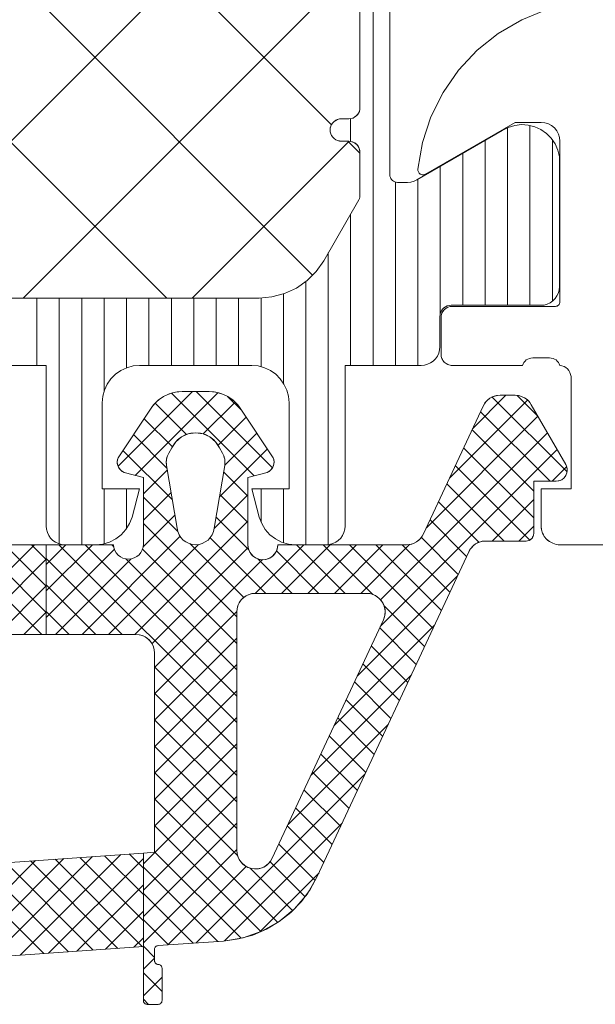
# Model space of a CAD drawing. Header units: metres. Extents: x 69 to 122.5, y -21.4 to -4.6.
# Tile 240 of 250: x 83.0756 to 83.1373, y -8.5089 to -8.4035. Entities that reach past the tile are written whole.
import ezdxf

# ---------------------------------------------------------------- set-up
doc = ezdxf.new("R2010")
doc.units = ezdxf.units.M
doc.header["$LTSCALE"] = 0.02
doc.layers.add('032_Metallarbeiten-Fenster', color=7, linetype='Continuous', lineweight=5)
doc.layers.add('Keine', color=7, linetype='Continuous', lineweight=9)

msp = doc.modelspace()

# ---------------------------------------------------------------- linework, layer by layer
at = {"layer": '032_Metallarbeiten-Fenster', "color": 251, "linetype": 'Continuous', "lineweight": 9, "true_color": 0x555555}
for p, q in [((83.08615, -8.45131), (83.09414, -8.44332)), ((83.10268, -8.45147), (83.09453, -8.44332)), ((83.088, -8.45229), (83.09685, -8.44344)), ((83.10072, -8.45234), (83.09187, -8.44349)), ((83.09527, -8.44785), (83.09868, -8.44444)), ((83.0994, -8.44536), (83.09788, -8.44384)), ((83.12165, -8.45259), (83.13, -8.44423)), ((83.12412, -8.44729), (83.12769, -8.44372)), ((83.13423, -8.45191), (83.12622, -8.4439)), ((83.13114, -8.44599), (83.12888, -8.44373)), ((83.09348, -8.44793), (83.09012, -8.44456)), ((83.13241, -8.45291), (83.12496, -8.44547)), ((83.09197, -8.44925), (83.08894, -8.44622)), ((83.09685, -8.4491), (83.09987, -8.44607)), ((83.11917, -8.45789), (83.13111, -8.44595)), ((83.13066, -8.45399), (83.12406, -8.4474)), ((83.09139, -8.4515), (83.08781, -8.44791)), ((83.09757, -8.4512), (83.10101, -8.44777)), ((83.11426, -8.46562), (83.13215, -8.44774)), ((83.09196, -8.45489), (83.08668, -8.44961)), ((83.09701, -8.4546), (83.10214, -8.44946)), ((83.11423, -8.46848), (83.13319, -8.44953)), ((83.13066, -8.45682), (83.12316, -8.44933)), ((83.08886, -8.45426), (83.09143, -8.45169)), ((83.13023, -8.45922), (83.12227, -8.45126)), ((83.13263, -8.45291), (83.1342, -8.45135)), ((83.10006, -8.45451), (83.09746, -8.4519)), ((83.1275, -8.45932), (83.12137, -8.45319)), ((83.08886, -8.45709), (83.09183, -8.45412)), ((83.09255, -8.45831), (83.08886, -8.45462)), ((83.09644, -8.45799), (83.10006, -8.45437)), ((83.10006, -8.45733), (83.09705, -8.45433)), ((83.12623, -8.45932), (83.13066, -8.45489)), ((83.1248, -8.45945), (83.12047, -8.45511)), ((83.08883, -8.45994), (83.09224, -8.45654)), ((83.10016, -8.46027), (83.09665, -8.45675)), ((83.12348, -8.46096), (83.11957, -8.45704)), ((83.08795, -8.46932), (83.10006, -8.4572)), ((83.09886, -8.46745), (83.08886, -8.45745)), ((83.12906, -8.45932), (83.13066, -8.45771)), ((83.08229, -8.46932), (83.0928, -8.45881)), ((83.10198, -8.46492), (83.09602, -8.45896)), ((83.12258, -8.46289), (83.11863, -8.45893)), ((83.06759, -8.46932), (83.07719, -8.45972)), ((83.07798, -8.46932), (83.06838, -8.45972)), ((83.07846, -8.46697), (83.07121, -8.45972)), ((83.07846, -8.46414), (83.07404, -8.45972)), ((83.07846, -8.46131), (83.07687, -8.45972)), ((83.07846, -8.46183), (83.08057, -8.45972)), ((83.07846, -8.46466), (83.0834, -8.45972)), ((83.07846, -8.46749), (83.08576, -8.46019)), ((83.09886, -8.47876), (83.07981, -8.45972)), ((83.09886, -8.47594), (83.08264, -8.45972)), ((83.08512, -8.46932), (83.09475, -8.45968)), ((83.08569, -8.45993), (83.08547, -8.45972)), ((83.09886, -8.47028), (83.08876, -8.46018)), ((83.08978, -8.47031), (83.10009, -8.46)), ((83.09961, -8.46537), (83.09384, -8.4596)), ((83.10083, -8.46492), (83.10603, -8.45972)), ((83.10366, -8.46492), (83.10886, -8.45972)), ((83.11047, -8.46492), (83.10527, -8.45972)), ((83.10649, -8.46492), (83.11169, -8.45972)), ((83.11343, -8.46505), (83.1081, -8.45972)), ((83.10932, -8.46492), (83.11452, -8.45972)), ((83.11988, -8.46867), (83.11093, -8.45972)), ((83.11214, -8.46492), (83.11737, -8.45969)), ((83.12078, -8.46674), (83.11375, -8.45972)), ((83.12168, -8.46481), (83.11658, -8.45972)), ((83.07042, -8.46932), (83.07846, -8.46127)), ((83.08658, -8.46932), (83.07846, -8.46119)), ((83.07946, -8.46932), (83.08755, -8.46123)), ((83.09886, -8.47311), (83.08699, -8.46124)), ((83.09006, -8.47286), (83.10161, -8.46131)), ((83.10481, -8.46492), (83.10111, -8.46121)), ((83.10764, -8.46492), (83.10311, -8.46038)), ((83.11176, -8.47378), (83.12251, -8.46303)), ((83.07325, -8.46932), (83.07846, -8.4641)), ((83.08376, -8.46932), (83.07846, -8.46402)), ((83.11898, -8.4706), (83.11464, -8.46626)), ((83.07607, -8.46932), (83.07846, -8.46693)), ((83.08093, -8.46932), (83.07846, -8.46685)), ((83.09006, -8.47568), (83.09886, -8.46688)), ((83.10929, -8.47908), (83.12004, -8.46833)), ((83.11808, -8.47253), (83.11417, -8.46862)), ((83.09006, -8.47851), (83.09886, -8.46971)), ((83.11718, -8.47446), (83.11327, -8.47055)), ((83.09006, -8.48134), (83.09886, -8.47254)), ((83.09886, -8.48159), (83.09006, -8.47279)), ((83.11628, -8.47639), (83.11237, -8.47248)), ((83.10682, -8.48438), (83.11757, -8.47363)), ((83.11538, -8.47832), (83.11147, -8.4744)), ((83.09006, -8.48417), (83.09886, -8.47537)), ((83.09886, -8.48442), (83.09006, -8.47562)), ((83.11449, -8.48025), (83.11057, -8.47633)), ((83.09006, -8.487), (83.09886, -8.4782)), ((83.09886, -8.48725), (83.09006, -8.47845)), ((83.10435, -8.48968), (83.1151, -8.47893)), ((83.11359, -8.48217), (83.10967, -8.47826)), ((83.11269, -8.4841), (83.10877, -8.48019)), ((83.09006, -8.48983), (83.09886, -8.48103)), ((83.09886, -8.49008), (83.09006, -8.48128)), ((83.11179, -8.48603), (83.10787, -8.48212)), ((83.08886, -8.49386), (83.09886, -8.48386)), ((83.09895, -8.493), (83.09006, -8.48411)), ((83.09451, -8.50235), (83.11263, -8.48423)), ((83.11089, -8.48796), (83.10697, -8.48405)), ((83.10999, -8.48989), (83.10607, -8.48598)), ((83.08886, -8.49669), (83.09886, -8.48668)), ((83.10327, -8.50014), (83.09006, -8.48693)), ((83.10909, -8.49182), (83.10518, -8.48791)), ((83.08886, -8.49952), (83.09886, -8.48951)), ((83.10143, -8.50113), (83.09006, -8.48976)), ((83.09756, -8.50213), (83.11015, -8.48953)), ((83.10819, -8.49375), (83.10428, -8.48984)), ((83.10727, -8.49565), (83.10338, -8.49176)), ((83.07567, -8.50366), (83.08644, -8.49289)), ((83.08886, -8.49434), (83.08735, -8.49282)), ((83.08886, -8.50234), (83.09886, -8.49234)), ((83.09932, -8.50185), (83.09006, -8.49259)), ((83.06654, -8.5043), (83.07732, -8.49352)), ((83.06958, -8.50409), (83.08036, -8.49331)), ((83.08085, -8.5033), (83.07148, -8.49393)), ((83.07263, -8.50388), (83.0834, -8.4931)), ((83.0835, -8.50312), (83.07413, -8.49375)), ((83.08614, -8.50293), (83.07677, -8.49356)), ((83.07871, -8.50345), (83.08886, -8.4933)), ((83.08878, -8.50275), (83.07942, -8.49338)), ((83.08886, -8.49999), (83.08206, -8.49319)), ((83.08886, -8.49716), (83.0847, -8.49301)), ((83.10617, -8.49739), (83.10243, -8.49365)), ((83.07821, -8.50349), (83.06884, -8.49412)), ((83.09683, -8.50218), (83.08886, -8.49422)), ((83.09147, -8.50256), (83.09987, -8.49416)), ((83.10484, -8.49889), (83.10029, -8.49433)), ((83.10135, -8.50117), (83.10768, -8.49483)), ((83.08175, -8.50324), (83.08886, -8.49613)), ((83.09418, -8.50237), (83.08886, -8.49705)), ((83.08479, -8.50303), (83.08886, -8.49896)), ((83.09154, -8.50255), (83.08886, -8.49987)), ((83.08783, -8.50281), (83.08886, -8.50179)), ((83.09006, -8.5039), (83.08886, -8.5027)), ((83.08886, -8.50517), (83.09006, -8.50397)), ((83.09086, -8.50753), (83.08886, -8.50553)), ((83.08886, -8.508), (83.09086, -8.506)), ((83.08941, -8.50892), (83.08886, -8.50836))]:
    msp.add_line(p, q, dxfattribs=at)
at = {"layer": '032_Metallarbeiten-Fenster', "color": 7, "linetype": 'Continuous', "lineweight": 13}
for points in [[(83.13207, -8.40242), (83.12938, -8.40351), (83.12687, -8.40497), (83.1246, -8.40678), (83.12261, -8.4089), (83.12096, -8.41129), (83.11966, -8.41389), (83.11876, -8.41665), (83.11826, -8.41951), (83.11827, -8.41966), (83.11832, -8.4198), (83.1184, -8.41993), (83.11852, -8.42003), (83.11865, -8.42009), (83.1188, -8.42012), (83.11895, -8.4201), (83.11909, -8.42004), (83.12866, -8.41452), (83.13146, -8.41452), (83.13185, -8.41455), (83.13223, -8.41467), (83.13257, -8.41485), (83.13288, -8.4151), (83.13313, -8.41541), (83.13331, -8.41575), (83.13342, -8.41613), (83.13346, -8.41652), (83.13346, -8.43372), (83.13345, -8.43381), (83.13343, -8.4339), (83.13338, -8.43398), (83.13332, -8.43406), (83.13325, -8.43412), (83.13317, -8.43416), (83.13308, -8.43419), (83.13298, -8.4342), (83.12194, -8.4342), (83.12171, -8.43422), (83.12148, -8.43429), (83.12128, -8.4344), (83.12109, -8.43455), (83.12094, -8.43473), (83.12083, -8.43494), (83.12077, -8.43516), (83.12074, -8.4354), (83.12074, -8.43932), (83.12077, -8.43955), (83.12083, -8.43978), (83.12094, -8.43998), (83.12109, -8.44016), (83.12128, -8.44031), (83.12148, -8.44043), (83.12171, -8.44049), (83.12194, -8.44052), (83.12946, -8.44052), (83.12953, -8.44035), (83.12962, -8.44019), (83.12974, -8.44005), (83.12987, -8.43993), (83.13003, -8.43984), (83.1302, -8.43977), (83.13037, -8.43973), (83.13056, -8.43972), (83.13237, -8.43972), (83.13255, -8.43973), (83.13273, -8.43977), (83.1329, -8.43984), (83.13305, -8.43993), (83.13319, -8.44005), (83.1333, -8.44019), (83.1334, -8.44035), (83.13346, -8.44052), (83.13369, -8.44056), (83.13391, -8.44063), (83.13411, -8.44075), (83.13428, -8.4409), (83.13443, -8.44107), (83.13454, -8.44127), (83.13462, -8.44149), (83.13466, -8.44172), (83.13466, -8.45372), (83.13146, -8.45372), (83.13146, -8.45772), (83.1315, -8.45811), (83.13161, -8.45848), (83.1318, -8.45883), (83.13205, -8.45913), (83.13235, -8.45938), (83.1327, -8.45956), (83.13307, -8.45968), (83.13346, -8.45972), (83.15146, -8.45972)], [(83.06166, -8.45972), (83.07846, -8.45972), (83.07846, -8.46932), (83.06166, -8.46932)], [(83.0618, -8.49461), (83.08886, -8.49272), (83.08886, -8.50274), (83.03464, -8.50653)]]:
    msp.add_lwpolyline(points, dxfattribs=at)
for points in [[(83.12687, -8.40497), (83.12938, -8.40351), (83.12938, -8.40351)], [(83.1246, -8.40678), (83.12687, -8.40497), (83.12687, -8.40497)], [(83.12261, -8.4089), (83.1246, -8.40678), (83.1246, -8.40678)], [(83.12096, -8.41129), (83.12261, -8.4089), (83.12261, -8.4089)], [(83.11966, -8.41389), (83.12096, -8.41129), (83.12096, -8.41129)], [(83.11876, -8.41665), (83.11966, -8.41389), (83.11966, -8.41389)], [(83.11826, -8.41951), (83.11876, -8.41665), (83.11876, -8.41665)], [(83.11827, -8.41966), (83.11826, -8.41951), (83.11826, -8.41951), (83.11826, -8.41959)], [(83.11832, -8.4198), (83.11827, -8.41966), (83.11827, -8.41966), (83.11829, -8.41973)], [(83.1184, -8.41993), (83.11832, -8.4198), (83.11832, -8.4198), (83.11835, -8.41987)], [(83.11852, -8.42003), (83.1184, -8.41993), (83.1184, -8.41993), (83.11845, -8.41998)], [(83.11865, -8.42009), (83.11852, -8.42003), (83.11852, -8.42003), (83.11858, -8.42006)], [(83.1188, -8.42012), (83.11865, -8.42009), (83.11865, -8.42009), (83.11873, -8.42011)], [(83.11895, -8.4201), (83.1188, -8.42012), (83.1188, -8.42012), (83.11888, -8.42011)], [(83.11909, -8.42004), (83.11895, -8.4201), (83.11895, -8.4201), (83.11902, -8.42008)], [(83.12077, -8.43516), (83.12083, -8.43494), (83.12083, -8.43494), (83.12079, -8.43505)], [(83.12083, -8.43494), (83.12094, -8.43473), (83.12094, -8.43473), (83.12088, -8.43483)], [(83.12094, -8.43473), (83.12109, -8.43455), (83.12109, -8.43455), (83.12101, -8.43464)], [(83.12109, -8.43455), (83.12128, -8.4344), (83.12128, -8.4344), (83.12118, -8.43447)], [(83.12128, -8.4344), (83.12148, -8.43429), (83.12148, -8.43429)], [(83.12148, -8.43429), (83.12171, -8.43422), (83.12171, -8.43422)], [(83.12171, -8.43422), (83.12194, -8.4342), (83.12194, -8.4342), (83.12182, -8.4342)], [(83.12074, -8.4354), (83.12077, -8.43516), (83.12077, -8.43516)], [(83.12077, -8.43955), (83.12074, -8.43932), (83.12074, -8.43932), (83.12075, -8.43943)], [(83.12083, -8.43978), (83.12077, -8.43955), (83.12077, -8.43955)], [(83.12094, -8.43998), (83.12083, -8.43978), (83.12083, -8.43978), (83.12088, -8.43988)], [(83.12109, -8.44017), (83.12094, -8.43998), (83.12094, -8.43998), (83.12101, -8.44008)], [(83.12128, -8.44031), (83.12109, -8.44017), (83.12109, -8.44017)], [(83.12148, -8.44042), (83.12128, -8.44031), (83.12128, -8.44031)], [(83.12171, -8.44049), (83.12148, -8.44042), (83.12148, -8.44042), (83.12159, -8.44046)], [(83.12194, -8.44052), (83.12171, -8.44049), (83.12171, -8.44049), (83.12182, -8.44051)], [(83.08926, -8.50892), (83.08918, -8.50891), (83.08911, -8.50889), (83.08904, -8.50885), (83.08898, -8.5088), (83.08893, -8.50874), (83.08889, -8.50867), (83.08887, -8.50859), (83.08886, -8.50852), (83.08886, -8.49272), (83.09006, -8.49263), (83.09006, -8.47132), (83.09002, -8.47093), (83.08991, -8.47055), (83.08972, -8.4702), (83.08948, -8.4699), (83.08917, -8.46965), (83.08883, -8.46947), (83.08845, -8.46935), (83.08806, -8.46932), (83.07846, -8.46932), (83.07846, -8.45972), (83.08566, -8.45972), (83.0857, -8.46002), (83.0858, -8.46032), (83.08595, -8.46059), (83.08616, -8.46082), (83.0864, -8.46101), (83.08668, -8.46115), (83.08698, -8.46123), (83.08729, -8.46126), (83.08759, -8.46122), (83.08789, -8.46113), (83.08816, -8.46098), (83.0884, -8.46078), (83.08859, -8.46054), (83.08874, -8.46027), (83.08883, -8.45997), (83.08886, -8.45966), (83.08886, -8.45252), (83.0868, -8.45197), (83.08659, -8.45186), (83.08641, -8.45171), (83.08626, -8.45152), (83.08615, -8.45132), (83.08608, -8.45109), (83.08606, -8.45086), (83.08608, -8.45062), (83.08615, -8.4504), (83.08955, -8.44532), (83.08984, -8.44488), (83.09018, -8.44449), (83.09058, -8.44414), (83.09101, -8.44385), (83.09148, -8.44362), (83.09198, -8.44345), (83.09249, -8.44335), (83.09301, -8.44332), (83.09591, -8.44332), (83.09643, -8.44335), (83.09694, -8.44345), (83.09744, -8.44362), (83.09791, -8.44385), (83.09834, -8.44414), (83.09874, -8.44449), (83.09908, -8.44488), (83.09937, -8.44532), (83.10277, -8.4504), (83.10284, -8.45062), (83.10286, -8.45086), (83.10284, -8.45109), (83.10277, -8.45132), (83.10266, -8.45152), (83.10251, -8.45171), (83.10233, -8.45186), (83.10212, -8.45197), (83.10006, -8.45252), (83.10006, -8.45972), (83.10009, -8.46003), (83.10018, -8.46033), (83.10033, -8.4606), (83.10053, -8.46085), (83.10077, -8.46105), (83.10105, -8.46119), (83.10135, -8.46129), (83.10166, -8.46132), (83.10197, -8.46129), (83.10227, -8.46119), (83.10255, -8.46105), (83.10279, -8.46085), (83.10299, -8.4606), (83.10314, -8.46033), (83.10323, -8.46003), (83.10326, -8.45972), (83.11705, -8.45972), (83.11733, -8.4597), (83.11761, -8.45964), (83.11787, -8.45954), (83.11812, -8.4594), (83.11835, -8.45923), (83.11855, -8.45903), (83.11872, -8.45881), (83.11886, -8.45856), (83.12524, -8.44487), (83.12538, -8.44462), (83.12555, -8.4444), (83.12575, -8.4442), (83.12598, -8.44403), (83.12623, -8.44389), (83.1265, -8.4438), (83.12677, -8.44374), (83.12706, -8.44372), (83.12867, -8.44372), (83.12893, -8.44373), (83.12919, -8.44378), (83.12944, -8.44387), (83.12967, -8.44398), (83.12989, -8.44413), (83.13009, -8.4443), (83.13026, -8.4445), (83.1304, -8.44472), (83.1341, -8.45111), (83.13422, -8.4514), (83.13426, -8.45171), (83.13422, -8.45202), (83.1341, -8.45231), (83.13391, -8.45256), (83.13366, -8.45275), (83.13337, -8.45287), (83.13306, -8.45291), (83.13066, -8.45291), (83.13066, -8.45852), (83.13064, -8.45867), (83.1306, -8.45882), (83.13052, -8.45896), (83.13042, -8.45908), (83.1303, -8.45918), (83.13016, -8.45925), (83.13001, -8.4593), (83.12986, -8.45932), (83.12552, -8.45932), (83.12524, -8.45934), (83.12496, -8.4594), (83.12469, -8.45949), (83.12444, -8.45963), (83.12422, -8.4598), (83.12402, -8.46), (83.12384, -8.46022), (83.12371, -8.46047), (83.10749, -8.49524), (83.10672, -8.49664), (83.10578, -8.49792), (83.10467, -8.49907), (83.10341, -8.50006), (83.10204, -8.50087), (83.10057, -8.5015), (83.09904, -8.50192), (83.09745, -8.50214), (83.09044, -8.50263), (83.09037, -8.50264), (83.09029, -8.50267), (83.09023, -8.5027), (83.09017, -8.50275), (83.09012, -8.50281), (83.09009, -8.50288), (83.09007, -8.50295), (83.09006, -8.50303), (83.09006, -8.50425), (83.09007, -8.50433), (83.09009, -8.5044), (83.09013, -8.50447), (83.09018, -8.50453), (83.09024, -8.50458), (83.09031, -8.50462), (83.09038, -8.50464), (83.09046, -8.50465), (83.09054, -8.50466), (83.09061, -8.50468), (83.09068, -8.50472), (83.09074, -8.50476), (83.09079, -8.50483), (83.09083, -8.50489), (83.09085, -8.50497), (83.09086, -8.50505), (83.09086, -8.50852), (83.09085, -8.50859), (83.09083, -8.50867), (83.09079, -8.50874), (83.09074, -8.5088), (83.09068, -8.50885), (83.09061, -8.50889), (83.09054, -8.50891), (83.09046, -8.50892)], [(83.09446, -8.45971), (83.09482, -8.45968), (83.09517, -8.45958), (83.09549, -8.45942), (83.09579, -8.45921), (83.09603, -8.45894), (83.09623, -8.45864), (83.09637, -8.4583), (83.09645, -8.45795), (83.09757, -8.45123), (83.09759, -8.45106), (83.0976, -8.45089), (83.09759, -8.45072), (83.09757, -8.45055), (83.09753, -8.45038), (83.09748, -8.45021), (83.09741, -8.45006), (83.09733, -8.4499), (83.09701, -8.44935), (83.09657, -8.44869), (83.09597, -8.44817), (83.09525, -8.44784), (83.09446, -8.44773), (83.09367, -8.44784), (83.09295, -8.44817), (83.09234, -8.44869), (83.09191, -8.44935), (83.09159, -8.4499), (83.09151, -8.45006), (83.09144, -8.45021), (83.09139, -8.45038), (83.09135, -8.45055), (83.09133, -8.45072), (83.09132, -8.45089), (83.09133, -8.45106), (83.09135, -8.45123), (83.09247, -8.45795), (83.09255, -8.45831), (83.09269, -8.45864), (83.09288, -8.45894), (83.09313, -8.45921), (83.09342, -8.45942), (83.09375, -8.45958), (83.0941, -8.45968)], [(83.1315, -8.45811), (83.13146, -8.45772), (83.13146, -8.45772), (83.13147, -8.45791)], [(83.13161, -8.45848), (83.1315, -8.45811), (83.1315, -8.45811)], [(83.1318, -8.45883), (83.13161, -8.45848), (83.13161, -8.45848), (83.1317, -8.45866)], [(83.13205, -8.45913), (83.1318, -8.45883), (83.1318, -8.45883)], [(83.13235, -8.45938), (83.13205, -8.45913), (83.13205, -8.45913), (83.13219, -8.45926)], [(83.1327, -8.45956), (83.13235, -8.45938), (83.13235, -8.45938)], [(83.13307, -8.45968), (83.1327, -8.45956), (83.1327, -8.45956), (83.13288, -8.45963)], [(83.13346, -8.45972), (83.13307, -8.45968), (83.13307, -8.45968), (83.13327, -8.45971)], [(83.10076, -8.49442), (83.1011, -8.49441), (83.10143, -8.49434), (83.10175, -8.49422), (83.10204, -8.49404), (83.10229, -8.49382), (83.10251, -8.49356), (83.10267, -8.49327), (83.11457, -8.46776), (83.11472, -8.46728), (83.11475, -8.46678), (83.11466, -8.46629), (83.11444, -8.46584), (83.11412, -8.46546), (83.11372, -8.46516), (83.11325, -8.46498), (83.11276, -8.46492), (83.10086, -8.46492), (83.10047, -8.46495), (83.1001, -8.46507), (83.09975, -8.46525), (83.09945, -8.4655), (83.0992, -8.4658), (83.09901, -8.46615), (83.0989, -8.46653), (83.09886, -8.46692), (83.09886, -8.49243), (83.09889, -8.49276), (83.09897, -8.49309), (83.09911, -8.4934), (83.0993, -8.49368), (83.09953, -8.49392), (83.09981, -8.49412), (83.10011, -8.49428), (83.10043, -8.49438)]]:
    msp.add_lwpolyline(points, close=True, dxfattribs=at)
at = {"layer": '032_Metallarbeiten-Fenster', "color": 7, "lineweight": 13}
for points in [[(83.12552, -8.45932), (83.12514, -8.45935), (83.12478, -8.45946), (83.12444, -8.45963), (83.12415, -8.45986), (83.1239, -8.46014), (83.12371, -8.46047), (83.10749, -8.49524), (83.10749, -8.49524), (83.10643, -8.49708), (83.10505, -8.4987), (83.10341, -8.50006), (83.10156, -8.5011), (83.09955, -8.5018), (83.09745, -8.50214), (83.09044, -8.50263), (83.09044, -8.50263), (83.09037, -8.50264), (83.09029, -8.50267), (83.09023, -8.5027), (83.09017, -8.50275), (83.09012, -8.50281), (83.09009, -8.50288), (83.09007, -8.50295), (83.09006, -8.50303), (83.09006, -8.50425), (83.09006, -8.50425), (83.09007, -8.50432), (83.09008, -8.50438), (83.09011, -8.50445), (83.09015, -8.5045), (83.0902, -8.50455), (83.09026, -8.50459), (83.09032, -8.50462), (83.09039, -8.50464), (83.09046, -8.50465), (83.09046, -8.50465), (83.09054, -8.50466), (83.09061, -8.50468), (83.09068, -8.50472), (83.09074, -8.50476), (83.09079, -8.50483), (83.09083, -8.50489), (83.09085, -8.50497), (83.09086, -8.50505), (83.09086, -8.50852), (83.09086, -8.50852), (83.09085, -8.50859), (83.09083, -8.50865), (83.0908, -8.50872), (83.09076, -8.50877), (83.09072, -8.50882), (83.09066, -8.50886), (83.0906, -8.50889), (83.09053, -8.50891), (83.09046, -8.50892), (83.08926, -8.50892), (83.08926, -8.50892), (83.08919, -8.50891), (83.08912, -8.50889), (83.08906, -8.50886), (83.089, -8.50882), (83.08895, -8.50877), (83.08891, -8.50872), (83.08888, -8.50865), (83.08886, -8.50859), (83.08886, -8.50852), (83.08886, -8.49272), (83.09006, -8.49263), (83.09006, -8.47132), (83.09006, -8.47132), (83.09003, -8.47097), (83.08994, -8.47063), (83.08979, -8.47032), (83.08959, -8.47003), (83.08935, -8.46978), (83.08906, -8.46958), (83.08875, -8.46944), (83.08841, -8.46935), (83.08806, -8.46932), (83.07846, -8.46932), (83.07846, -8.45972), (83.08566, -8.45972), (83.08566, -8.45972), (83.0857, -8.46002), (83.0858, -8.46032), (83.08595, -8.46059), (83.08616, -8.46082), (83.0864, -8.46101), (83.08668, -8.46115), (83.08698, -8.46123), (83.08729, -8.46126), (83.08729, -8.46126), (83.08759, -8.46122), (83.08789, -8.46113), (83.08816, -8.46098), (83.0884, -8.46078), (83.08859, -8.46054), (83.08874, -8.46027), (83.08883, -8.45997), (83.08886, -8.45966), (83.08886, -8.45252), (83.0868, -8.45197), (83.0868, -8.45197), (83.08661, -8.45187), (83.08645, -8.45174), (83.08631, -8.45159), (83.08619, -8.45141), (83.08611, -8.45122), (83.08607, -8.45101), (83.08606, -8.45081), (83.08609, -8.4506), (83.08615, -8.4504), (83.08955, -8.44532), (83.08955, -8.44532), (83.08995, -8.44475), (83.09044, -8.44425), (83.09101, -8.44385), (83.09164, -8.44356), (83.09232, -8.44338), (83.09301, -8.44332), (83.09591, -8.44332), (83.09591, -8.44332), (83.0966, -8.44338), (83.09727, -8.44356), (83.09791, -8.44385), (83.09848, -8.44425), (83.09897, -8.44475), (83.09937, -8.44532), (83.10277, -8.4504), (83.10277, -8.4504), (83.10283, -8.4506), (83.10286, -8.45081), (83.10285, -8.45101), (83.1028, -8.45122), (83.10272, -8.45141), (83.10261, -8.45159), (83.10247, -8.45174), (83.1023, -8.45187), (83.10212, -8.45197), (83.10006, -8.45252), (83.10006, -8.45972), (83.10006, -8.45972), (83.10008, -8.45999), (83.10015, -8.46026), (83.10027, -8.46052), (83.10043, -8.46074), (83.10063, -8.46094), (83.10086, -8.4611), (83.10111, -8.46122), (83.10138, -8.46129), (83.10166, -8.46132), (83.10166, -8.46132), (83.10194, -8.46129), (83.10221, -8.46122), (83.10246, -8.4611), (83.10269, -8.46094), (83.10288, -8.46074), (83.10304, -8.46052), (83.10316, -8.46026), (83.10323, -8.45999), (83.10326, -8.45972), (83.11705, -8.45972), (83.11705, -8.45972), (83.11742, -8.45968), (83.11779, -8.45957), (83.11812, -8.4594), (83.11842, -8.45917), (83.11867, -8.45889), (83.11886, -8.45856), (83.12524, -8.44487), (83.12524, -8.44487), (83.12543, -8.44454), (83.12568, -8.44426), (83.12598, -8.44403), (83.12632, -8.44386), (83.12668, -8.44375), (83.12706, -8.44372), (83.12867, -8.44372), (83.12867, -8.44372), (83.12902, -8.44375), (83.12936, -8.44384), (83.12967, -8.44398), (83.12996, -8.44418), (83.1302, -8.44443), (83.1304, -8.44472), (83.1341, -8.45111), (83.1341, -8.45111), (83.13419, -8.45132), (83.13425, -8.45154), (83.13426, -8.45177), (83.13422, -8.452), (83.13415, -8.45221), (83.13404, -8.45241), (83.13389, -8.45258), (83.13371, -8.45272), (83.1335, -8.45283), (83.13329, -8.45289), (83.13306, -8.45291), (83.13066, -8.45291), (83.13066, -8.45852), (83.13066, -8.45852), (83.13065, -8.45865), (83.13061, -8.45879), (83.13055, -8.45892), (83.13047, -8.45903), (83.13037, -8.45913), (83.13026, -8.45921), (83.13013, -8.45927), (83.13, -8.4593), (83.12986, -8.45932)], [(83.09159, -8.4499), (83.09191, -8.44935), (83.09191, -8.44935), (83.09218, -8.44889), (83.09253, -8.44849), (83.09295, -8.44817), (83.09342, -8.44793), (83.09393, -8.44778), (83.09446, -8.44773), (83.09499, -8.44778), (83.0955, -8.44793), (83.09597, -8.44817), (83.09639, -8.44849), (83.09674, -8.44889), (83.09701, -8.44935), (83.09733, -8.4499), (83.09733, -8.4499), (83.09748, -8.45021), (83.09757, -8.45055), (83.0976, -8.45089), (83.09757, -8.45123), (83.09645, -8.45795), (83.09645, -8.45795), (83.09637, -8.4583), (83.09623, -8.45864), (83.09603, -8.45894), (83.09579, -8.45921), (83.09549, -8.45942), (83.09517, -8.45958), (83.09482, -8.45968), (83.09446, -8.45971), (83.09446, -8.45971), (83.0941, -8.45968), (83.09375, -8.45958), (83.09342, -8.45942), (83.09313, -8.45921), (83.09288, -8.45894), (83.09269, -8.45864), (83.09255, -8.45831), (83.09247, -8.45795), (83.09135, -8.45123), (83.09135, -8.45123), (83.09132, -8.45089), (83.09135, -8.45055), (83.09144, -8.45021)], [(83.11457, -8.46776), (83.10267, -8.49327), (83.10267, -8.49327), (83.10248, -8.4936), (83.10222, -8.49389), (83.10191, -8.49413), (83.10157, -8.4943), (83.1012, -8.4944), (83.10081, -8.49442), (83.10043, -8.49438), (83.10043, -8.49438), (83.10006, -8.49426), (83.09972, -8.49407), (83.09943, -8.49382), (83.09919, -8.49352), (83.09901, -8.49318), (83.0989, -8.49281), (83.09886, -8.49243), (83.09886, -8.46692), (83.09886, -8.46692), (83.09889, -8.46657), (83.09898, -8.46623), (83.09913, -8.46592), (83.09933, -8.46563), (83.09958, -8.46538), (83.09986, -8.46518), (83.10018, -8.46504), (83.10051, -8.46495), (83.10086, -8.46492), (83.11276, -8.46492), (83.11276, -8.46492), (83.11312, -8.46495), (83.11347, -8.46505), (83.1138, -8.46521), (83.11409, -8.46543), (83.11434, -8.46569), (83.11453, -8.466), (83.11467, -8.46634), (83.11474, -8.46669), (83.11475, -8.46706), (83.11469, -8.46742)]]:
    msp.add_lwpolyline(points, close=True, dxfattribs=at)
for points in [[(83.06166, -8.46932), (83.07846, -8.46932), (83.07846, -8.45972), (83.06166, -8.45972)], [(83.03464, -8.50653), (83.08886, -8.50274), (83.08886, -8.49272), (83.0618, -8.49461)]]:
    msp.add_lwpolyline(points, dxfattribs=at)
at = {"layer": 'Keine', "color": 251, "linetype": 'Continuous', "lineweight": 9, "true_color": 0x555555}
for p, q in [((83.109, -8.41475), (82.92486, -8.23061)), ((83.10699, -8.43084), (82.92486, -8.24871)), ((83.09136, -8.43332), (82.92486, -8.26682)), ((83.11346, -8.44052), (83.11346, -8.33053)), ((83.11206, -8.37915), (83.05789, -8.43332)), ((83.11206, -8.39725), (83.07599, -8.43332)), ((83.11106, -8.41653), (83.11106, -8.4141)), ((83.13026, -8.43408), (83.13026, -8.41483)), ((83.12786, -8.43408), (83.12786, -8.41508)), ((83.1109, -8.41652), (83.0941, -8.43332)), ((83.11206, -8.41781), (83.11076, -8.41651)), ((83.12546, -8.43408), (83.12546, -8.41644)), ((83.13266, -8.43364), (83.13266, -8.41636)), ((83.12306, -8.43408), (83.12306, -8.41782)), ((83.12066, -8.43499), (83.12066, -8.41921)), ((83.11586, -8.44052), (83.11586, -8.42089)), ((83.11826, -8.44052), (83.11826, -8.42059)), ((83.11106, -8.44052), (83.11106, -8.42432)), ((83.10866, -8.4597), (83.10866, -8.42848)), ((83.10626, -8.45972), (83.10626, -8.43153)), ((83.07746, -8.44052), (83.07746, -8.43332)), ((83.07986, -8.45962), (83.07986, -8.43332)), ((83.08226, -8.45972), (83.08226, -8.43332)), ((83.08466, -8.4433), (83.08466, -8.43332)), ((83.08706, -8.44077), (83.08706, -8.43332)), ((83.08946, -8.44052), (83.08946, -8.43332)), ((83.09186, -8.44052), (83.09186, -8.43332)), ((83.09426, -8.44052), (83.09426, -8.43332)), ((83.09666, -8.44052), (83.09666, -8.43332)), ((83.09906, -8.44052), (83.09906, -8.43332)), ((83.10146, -8.44066), (83.10146, -8.4333)), ((83.10386, -8.44242), (83.10386, -8.43287)), ((83.08466, -8.45961), (83.08466, -8.45372)), ((83.08706, -8.45799), (83.08706, -8.45372)), ((83.10146, -8.45725), (83.10146, -8.45372)), ((83.10386, -8.45949), (83.10386, -8.45372))]:
    msp.add_line(p, q, dxfattribs=at)
at = {"layer": 'Keine'}
for points in [[(83.11206, -8.33211), (83.11206, -8.41292), (83.11206, -8.41292), (83.11203, -8.41315), (83.11196, -8.41338), (83.11185, -8.41358), (83.1117, -8.41377), (83.11152, -8.41391), (83.11132, -8.41403), (83.11109, -8.41409), (83.11086, -8.41412), (83.11006, -8.41412), (83.11006, -8.41412), (83.10985, -8.41413), (83.10965, -8.41419), (83.10946, -8.41428), (83.10929, -8.4144), (83.10914, -8.41455), (83.10902, -8.41472), (83.10893, -8.41491), (83.10888, -8.41511), (83.10886, -8.41532), (83.10886, -8.41532), (83.10888, -8.41552), (83.10893, -8.41573), (83.10902, -8.41592), (83.10914, -8.41609), (83.10929, -8.41624), (83.10946, -8.41636), (83.10965, -8.41644), (83.10985, -8.4165), (83.11006, -8.41652), (83.11086, -8.41652), (83.11086, -8.41652), (83.11106, -8.41653), (83.11127, -8.41659), (83.11146, -8.41668), (83.11163, -8.4168), (83.11178, -8.41694), (83.1119, -8.41712), (83.11198, -8.41731), (83.11204, -8.41751), (83.11206, -8.41772), (83.11206, -8.42238), (83.11204, -8.42252), (83.11201, -8.42265), (83.11195, -8.42278), (83.10817, -8.42932), (83.10817, -8.42932), (83.10737, -8.43046), (83.10639, -8.43144), (83.10525, -8.43224), (83.10398, -8.43283), (83.10263, -8.43319), (83.10125, -8.43332), (82.93567, -8.43332)], [(82.95846, -8.44052), (83.07846, -8.44052), (83.07846, -8.45772), (83.07846, -8.45772), (83.07849, -8.45806), (83.07858, -8.4584), (83.07873, -8.45872), (83.07893, -8.459), (83.07917, -8.45925), (83.07946, -8.45945), (83.07977, -8.4596), (83.08011, -8.45969), (83.08046, -8.45972), (83.08378, -8.45972), (83.08378, -8.45972), (83.08453, -8.45965), (83.08524, -8.45944), (83.08591, -8.4591), (83.0865, -8.45865), (83.087, -8.45809), (83.08739, -8.45745), (83.08765, -8.45675), (83.08846, -8.45372), (83.08446, -8.45372), (83.08446, -8.44452), (83.08446, -8.44452), (83.08452, -8.44382), (83.0847, -8.44315), (83.08499, -8.44252), (83.08539, -8.44195), (83.08589, -8.44145), (83.08646, -8.44105), (83.08709, -8.44076), (83.08776, -8.44058), (83.08846, -8.44052), (83.10046, -8.44052), (83.10046, -8.44052), (83.10115, -8.44058), (83.10183, -8.44076), (83.10246, -8.44105), (83.10303, -8.44145), (83.10352, -8.44195), (83.10392, -8.44252), (83.10422, -8.44315), (83.1044, -8.44382), (83.10446, -8.44452), (83.10446, -8.45372), (83.10046, -8.45372), (83.10127, -8.45675), (83.10127, -8.45675), (83.10153, -8.45745), (83.10192, -8.45809), (83.10241, -8.45865), (83.10301, -8.4591), (83.10367, -8.45944), (83.10439, -8.45965), (83.10514, -8.45972), (83.10846, -8.45972), (83.10846, -8.45972), (83.10881, -8.45969), (83.10914, -8.4596), (83.10946, -8.45945), (83.10974, -8.45925), (83.10999, -8.459), (83.11019, -8.45872), (83.11034, -8.4584), (83.11043, -8.45806), (83.11046, -8.45772), (83.11046, -8.44052), (83.11862, -8.44052), (83.11862, -8.44052), (83.11897, -8.44049), (83.1193, -8.4404), (83.11962, -8.44025), (83.1199, -8.44005), (83.12015, -8.4398), (83.12035, -8.43952), (83.1205, -8.4392), (83.12059, -8.43886), (83.12062, -8.43852), (83.12062, -8.43527), (83.12062, -8.43527), (83.12064, -8.43507), (83.12069, -8.43486), (83.12078, -8.43467), (83.1209, -8.4345), (83.12105, -8.43436), (83.12122, -8.43424), (83.12141, -8.43415), (83.12161, -8.43409), (83.12182, -8.43407), (83.13142, -8.43408), (83.13142, -8.43408), (83.13177, -8.43405), (83.1321, -8.43396), (83.13242, -8.43381), (83.1327, -8.43361), (83.13295, -8.43336), (83.13315, -8.43308), (83.1333, -8.43276), (83.13339, -8.43242), (83.13342, -8.43208), (83.13342, -8.41817), (83.13342, -8.41817), (83.13325, -8.41746), (83.13296, -8.4168), (83.13255, -8.4162), (83.13204, -8.41568), (83.13144, -8.41527), (83.13078, -8.41497), (83.13008, -8.41479), (83.12936, -8.41474), (83.12863, -8.41483), (83.12794, -8.41504), (83.1273, -8.41537), (83.11816, -8.42065), (83.11816, -8.42065), (83.11785, -8.4208), (83.11751, -8.42089), (83.11716, -8.42092), (83.11606, -8.42092), (83.11606, -8.42092), (83.11592, -8.4209), (83.11578, -8.42087), (83.11566, -8.42081), (83.11554, -8.42073), (83.11545, -8.42063), (83.11537, -8.42052), (83.11531, -8.42039), (83.11527, -8.42026), (83.11526, -8.42012), (83.11526, -8.33211)], [(83.11206, -8.35837), (83.11206, -8.41291), (83.11206, -8.41291), (83.11204, -8.41312), (83.11199, -8.41332), (83.1119, -8.41351), (83.11178, -8.41368), (83.11163, -8.41383), (83.11146, -8.41395), (83.11127, -8.41404), (83.11107, -8.41409), (83.11086, -8.41411), (83.11006, -8.41411), (83.11006, -8.41411), (83.10985, -8.41413), (83.10965, -8.41418), (83.10946, -8.41427), (83.10928, -8.41439), (83.10914, -8.41454), (83.10902, -8.41471), (83.10893, -8.4149), (83.10887, -8.4151), (83.10886, -8.41531), (83.10886, -8.41531), (83.10887, -8.41552), (83.10893, -8.41572), (83.10902, -8.41591), (83.10914, -8.41608), (83.10928, -8.41623), (83.10946, -8.41635), (83.10965, -8.41644), (83.10985, -8.41649), (83.11006, -8.41651), (83.11086, -8.41651), (83.11086, -8.41651), (83.11108, -8.41653), (83.1113, -8.4166), (83.1115, -8.4167), (83.11168, -8.41684), (83.11183, -8.41701), (83.11195, -8.4172), (83.11202, -8.41742), (83.11206, -8.41764), (83.11206, -8.42238), (83.11206, -8.42238), (83.11204, -8.42252), (83.11201, -8.42265), (83.11195, -8.42278), (83.10817, -8.42932), (83.10817, -8.42932), (83.10737, -8.43046), (83.10639, -8.43144), (83.10525, -8.43224), (83.10398, -8.43283), (83.10263, -8.43319), (83.10125, -8.43332), (82.93567, -8.43332)]]:
    msp.add_lwpolyline(points, dxfattribs=at)

doc.saveas('drawing.dxf')
